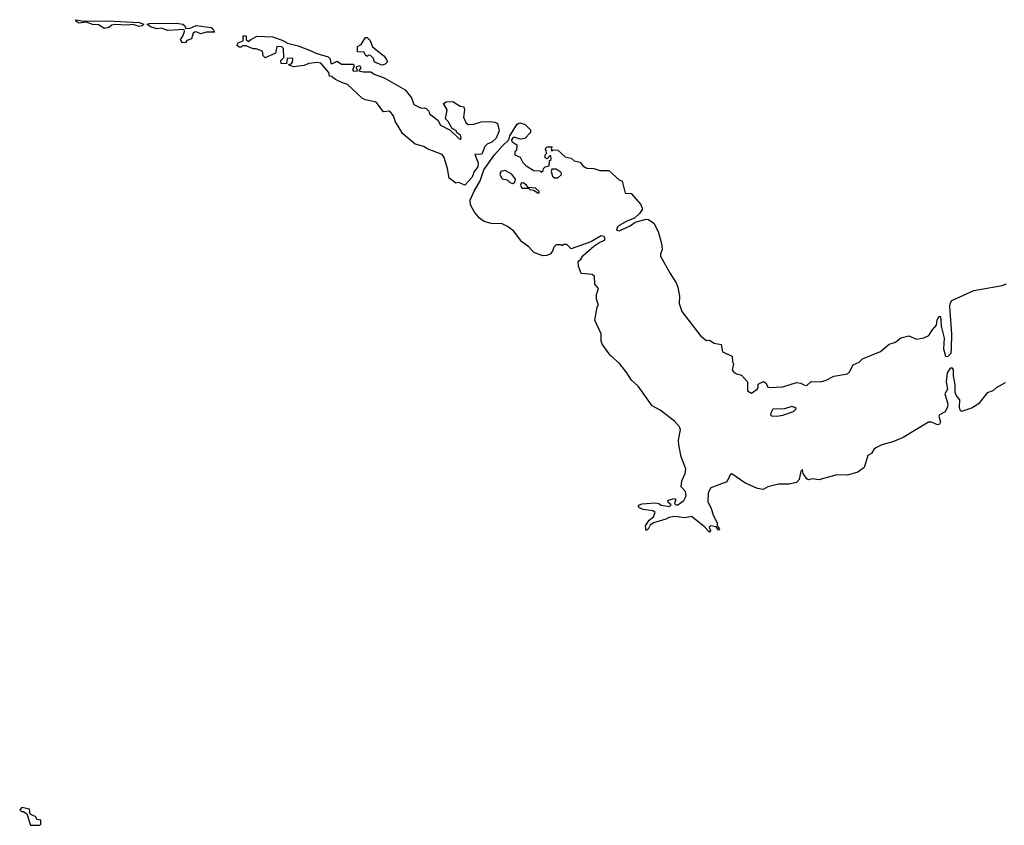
# Model space of a CAD drawing. Extents: x 2528690 to 2677062, y 911844 to 1023253.
# Tile 22 of 145: x 2595250 to 2601810, y 932062 to 937426. Entities that reach past the tile are written whole.
import ezdxf

# ---------------------------------------------------------------- set-up
doc = ezdxf.new("R2010")
doc.units = 0

msp = doc.modelspace()

# ---------------------------------------------------------------- linework, layer by layer
at = {"layer": '0CON10XD'}
for points in [[(2595815, 937366.2), (2595775, 937391.4), (2595735, 937394.3), (2595695, 937410), (2595645, 937402.5), (2595623.3, 937415), (2595625, 937425.7), (2595675, 937415.8), (2595835, 937418.9), (2596045, 937406), (2596077.5, 937395), (2596066.7, 937385), (2596045, 937381.1), (2596005, 937394.2), (2595965, 937389.2), (2595885, 937393.3), (2595865, 937390), (2595845, 937373.8), (2595815, 937366.2)], [(2596335, 937272.5), (2596322.5, 937295), (2596337.5, 937315), (2596347, 937347), (2596345, 937360), (2596235, 937353.8), (2596195, 937369.2), (2596165, 937365.8), (2596125, 937376), (2596096.7, 937395), (2596115, 937401.4), (2596295, 937402.5), (2596336.2, 937395), (2596350, 937385), (2596357.5, 937367.5), (2596385, 937369.2), (2596425, 937387.8), (2596525, 937373.3), (2596537.5, 937365), (2596547, 937343), (2596495, 937342.5), (2596455, 937332), (2596425, 937346), (2596415, 937343.3), (2596406.7, 937335), (2596395, 937297.5), (2596363.8, 937286.2), (2596355, 937273.3), (2596335, 937272.5)], [(2598215, 936323.8), (2598175, 936342.5), (2598155, 936337.5), (2598111.2, 936371.2), (2598101.2, 936435), (2598077.3, 936507.3), (2598065, 936527.5), (2597965, 936566.7), (2597941.7, 936581.7), (2597885, 936598), (2597803.3, 936665), (2597753.3, 936745), (2597740, 936785), (2597716.7, 936816.7), (2597675, 936812.5), (2597626.1, 936876.1), (2597555, 936891.2), (2597535, 936901.2), (2597435, 936993.3), (2597400, 937005), (2597355, 937027.5), (2597328.3, 937048.3), (2597315, 937050), (2597310, 937075), (2597256.1, 937136.1), (2597235, 937140), (2597177, 937133), (2597145, 937120), (2597075, 937112.5), (2597040, 937125), (2597058.3, 937131.7), (2597067, 937143), (2597070, 937165), (2597065, 937170), (2597031.7, 937168.3), (2597027.5, 937132.5), (2596992.5, 937135), (2596990, 937155), (2597010, 937175), (2597006.7, 937235), (2596995.8, 937245.8), (2596963, 937247), (2596955, 937202.5), (2596885, 937172.5), (2596872.5, 937185), (2596867, 937217), (2596825, 937232.5), (2596805, 937232.5), (2596758.3, 937251.7), (2596735, 937252.5), (2596725, 937243.3), (2596715, 937243.3), (2596697.5, 937255), (2596705, 937272.5), (2596740, 937285), (2596740, 937315), (2596745, 937320), (2596760, 937315), (2596760, 937295), (2596775, 937280), (2596790, 937295), (2596833.2, 937316.8), (2596935, 937311.9), (2596999.4, 937289.4), (2597035, 937268.9), (2597105, 937251.5), (2597197.3, 937217.3), (2597222.4, 937202.4), (2597305, 937178.9), (2597318.1, 937165), (2597323.8, 937133.8), (2597335, 937133.3), (2597365, 937150.6), (2597395, 937130), (2597475, 937128.8), (2597477.5, 937115), (2597467.5, 937095), (2597473.6, 937083.6), (2597500, 937085), (2597493.3, 937105), (2597496.7, 937115), (2597515, 937120), (2597522, 937105), (2597510, 937085), (2597537.7, 937077.7), (2597588.5, 937078.5), (2597612.7, 937062.7), (2597679.1, 937039.1), (2597817.7, 936957.7), (2597860, 936905), (2597875, 936860), (2597925, 936836), (2597945, 936840), (2597958.8, 936835), (2597975.7, 936815.7), (2597980, 936800), (2598036.4, 936756.4), (2598053.3, 936723.3), (2598119.2, 936689.2), (2598175, 936633.8), (2598185, 936630), (2598192.5, 936635), (2598186.4, 936656.4), (2598160, 936675), (2598160, 936685), (2598130.7, 936700.7), (2598105, 936747.5), (2598087.5, 936765), (2598097.5, 936825), (2598073, 936867), (2598090.7, 936879.3), (2598135, 936880), (2598185, 936850), (2598210, 936845), (2598213.3, 936825), (2598207, 936777), (2598221.7, 936741.7), (2598238.3, 936728.3), (2598275, 936730), (2598325, 936746.7), (2598385, 936747.5), (2598415, 936743.3), (2598433.6, 936733.6), (2598445.5, 936685), (2598425, 936638), (2598395, 936610), (2598363.9, 936596.1), (2598348.3, 936581.7), (2598328.8, 936531.2), (2598282.5, 936527.5), (2598303.7, 936473.7), (2598302.5, 936445), (2598278.2, 936415), (2598265, 936378.1), (2598215, 936323.8)], [(2597665, 937122.5), (2597615, 937142.5), (2597607, 937167), (2597588.3, 937188.3), (2597575, 937190), (2597565, 937180), (2597551.7, 937191.7), (2597545, 937210), (2597501.7, 937211.7), (2597501.7, 937248.3), (2597525, 937260), (2597553.3, 937306.7), (2597565, 937307.5), (2597585, 937287.5), (2597600, 937245), (2597675.9, 937185.9), (2597692.5, 937165), (2597700, 937145), (2597685, 937130), (2597665, 937122.5)], [(2601815, 935008), (2601755, 934974), (2601733.3, 934955), (2601695, 934942), (2601640, 934870), (2601599.1, 934840.9), (2601526.1, 934816.1), (2601516.2, 934825), (2601510.8, 934845), (2601513.5, 934895), (2601489.6, 934925), (2601482.7, 934945), (2601483.3, 934995), (2601471.5, 935055), (2601471.9, 935095), (2601465, 935105.5), (2601450, 935105), (2601430.5, 935075), (2601423.9, 935015), (2601430.9, 934965), (2601414.7, 934935), (2601432.9, 934865), (2601431.7, 934848.3), (2601416.3, 934813.7), (2601378.8, 934795), (2601373.2, 934786.8), (2601384, 934745), (2601378.1, 934731.9), (2601365, 934728), (2601325, 934746.2), (2601305, 934746.2), (2601135.4, 934644.6), (2601066.7, 934615), (2600995, 934595.6), (2600954.5, 934575.5), (2600941.2, 934565), (2600925, 934537.5), (2600900, 934525), (2600875.7, 934445), (2600835, 934412.2), (2600766.4, 934393.6), (2600694.5, 934395.5), (2600575, 934362.9), (2600535, 934369.2), (2600505, 934362.5), (2600495, 934367.5), (2600470, 934405), (2600465, 934430), (2600455, 934420), (2600443.8, 934365), (2600425.9, 934344.1), (2600376.8, 934333.2), (2600305, 934332.9), (2600235, 934314.4), (2600203.4, 934296.6), (2600165, 934304.6), (2600081.7, 934341.7), (2599995, 934401.2), (2599984.2, 934395), (2599961.4, 934348.6), (2599855, 934308.8), (2599837.1, 934275), (2599834.3, 934215), (2599855, 934178.8), (2599872.7, 934122.7), (2599897.1, 934075), (2599897.5, 934055), (2599912.5, 934035), (2599905, 934027.5), (2599890, 934050), (2599853.6, 934056.4), (2599843.6, 934046.4), (2599852.5, 934025), (2599845, 934013.8), (2599810.8, 934050.8), (2599725, 934117.5), (2599682.1, 934107.9), (2599615, 934116.9), (2599575, 934111.4), (2599555, 934099.2), (2599473.5, 934076.5), (2599450.5, 934059.5), (2599437.5, 934032.5), (2599423.6, 934023.6), (2599418.8, 934055), (2599445, 934094.3), (2599471.9, 934115), (2599483.8, 934145), (2599467.5, 934155), (2599405, 934163.8), (2599380, 934175), (2599370, 934185), (2599380, 934195), (2599397, 934203), (2599485, 934209.4), (2599507.5, 934205), (2599525, 934193.8), (2599580, 934185), (2599590, 934195), (2599570.7, 934210.7), (2599567.5, 934225), (2599608, 934238), (2599622.5, 934232.5), (2599613.6, 934203.6), (2599622.5, 934195), (2599635, 934194.7), (2599675.8, 934225), (2599690, 934255), (2599686.7, 934285), (2599656.2, 934316.2), (2599661.4, 934355), (2599684.4, 934405), (2599688.5, 934435), (2599657.3, 934515), (2599641.6, 934595), (2599640, 934625), (2599653.3, 934695), (2599645.4, 934715.4), (2599612.8, 934752.8), (2599516.9, 934826.9), (2599464.3, 934855), (2599370, 934985), (2599325.5, 935025.5), (2599295.6, 935075), (2599247.5, 935135), (2599185, 935192), (2599130, 935265), (2599124, 935285), (2599123.3, 935335), (2599081.2, 935425), (2599098.3, 935511.7), (2599107.5, 935525), (2599092.5, 935565), (2599093.3, 935595), (2599107.5, 935635), (2599082.5, 935665), (2599080, 935715), (2599065, 935730), (2598990, 935735), (2598972.5, 935785), (2598970, 935815), (2598989.3, 935830.7), (2599003.3, 935855), (2599075, 935918.1), (2599116, 935945), (2599144.7, 935955.3), (2599151.5, 935965), (2599145, 935981.2), (2599123.1, 935986.9), (2599055, 935947.7), (2598925, 935900), (2598895, 935930), (2598875, 935930), (2598865, 935920), (2598857.5, 935927.5), (2598825, 935926.7), (2598809.3, 935910.7), (2598800, 935885), (2598784.5, 935865.5), (2598762.5, 935855), (2598735, 935854.5), (2598675, 935875.8), (2598642.5, 935912.5), (2598595, 935945.8), (2598540.6, 936020.6), (2598499.7, 936049.7), (2598465, 936065.8), (2598390.5, 936069.5), (2598345, 936081.2), (2598312.5, 936105), (2598281.2, 936145), (2598253.9, 936193.9), (2598250.8, 936225), (2598277.8, 936285), (2598317.9, 936352.1), (2598343.1, 936426.9), (2598414.6, 936525.4), (2598465, 936584.2), (2598510, 936625), (2598515, 936652.5), (2598565, 936730), (2598575, 936736.7), (2598585, 936740), (2598618.3, 936728.3), (2598653, 936693), (2598653.3, 936675), (2598616.1, 936633.9), (2598585, 936630), (2598545, 936642.5), (2598535, 936640), (2598527.5, 936625), (2598530, 936615), (2598561.7, 936591.7), (2598560, 936555), (2598550, 936545), (2598550, 936525), (2598585, 936510), (2598602.5, 936475), (2598625, 936452.5), (2598675, 936422.5), (2598715, 936420), (2598725, 936410), (2598738.3, 936421.7), (2598740, 936435), (2598750, 936445), (2598778.3, 936451.7), (2598780, 936485), (2598790, 936495), (2598788.3, 936518.3), (2598781.7, 936518.3), (2598765, 936500), (2598750, 936505), (2598750, 936525), (2598760, 936535), (2598757, 936557), (2598750, 936565), (2598765, 936580), (2598798.3, 936578.3), (2598790, 936565), (2598795, 936550), (2598805, 936560), (2598835, 936557.5), (2598885, 936512.5), (2598923.9, 936503.9), (2598945, 936486.7), (2598985, 936477.5), (2598991.7, 936468.3), (2599002.3, 936452.3), (2599027.7, 936437.7), (2599075, 936436), (2599115, 936422), (2599175, 936422.5), (2599245, 936360), (2599265, 936350), (2599285, 936270), (2599325, 936267.5), (2599388.8, 936195), (2599398.8, 936165), (2599380.6, 936135), (2599345.9, 936104.1), (2599294.8, 936085.2), (2599245, 936054.5), (2599232.5, 936045), (2599227.1, 936025), (2599245, 936018.9), (2599317.4, 936052.6), (2599351.8, 936078.2), (2599425, 936097.5), (2599440, 936095), (2599475, 936070), (2599503.3, 936015), (2599526.2, 935935), (2599530, 935895), (2599518.8, 935865), (2599520.5, 935850.5), (2599583.3, 935735), (2599625, 935673.3), (2599635.8, 935645), (2599646, 935585), (2599643.3, 935535), (2599661.7, 935481.7), (2599788.3, 935318.3), (2599825, 935290), (2599845, 935292.5), (2599877.5, 935272.5)], [(2598535, 936334.3), (2598548.6, 936345), (2598553.9, 936363.9), (2598528, 936398), (2598485, 936422), (2598455, 936414.2), (2598449.2, 936395), (2598465, 936366.5), (2598498.7, 936358.7), (2598515, 936342.3), (2598535, 936334.3)], [(2598835, 936372.5), (2598860, 936395), (2598858.3, 936408.3), (2598825, 936430), (2598795, 936430), (2598790, 936415), (2598800, 936385), (2598813, 936373), (2598835, 936372.5)], [(2598705, 936271.4), (2598713.3, 936275), (2598708.8, 936285), (2598686.7, 936305), (2598638.3, 936308.3), (2598626.2, 936325), (2598605, 936338.8), (2598591.7, 936338.3), (2598585.7, 936324.3), (2598595, 936303.6), (2598643.3, 936303.3), (2598646.7, 936295), (2598675, 936290), (2598705, 936271.4)], [(2599877.5, 935272.5), (2599923, 935263), (2599933.3, 935213.3), (2599997.5, 935185), (2599998.3, 935148.3), (2600006.7, 935135), (2599997.5, 935095), (2600005, 935080), (2600025, 935067.5), (2600058.3, 935058.3), (2600100, 935015), (2600100, 934955), (2600125, 934940), (2600162.5, 934965), (2600170, 934975), (2600170.7, 934999.3), (2600205, 935016.2), (2600222.5, 935005), (2600231.7, 934981.7), (2600245, 934977.5), (2600335, 934981.2), (2600425, 935010), (2600455, 935006.7), (2600475, 934993.8), (2600495, 934990), (2600524.2, 935015.8), (2600585, 935014.3), (2600624.3, 935025.7), (2600675, 935052.5), (2600765, 935067.8), (2600779.4, 935080.6), (2600802.7, 935127.3), (2600843.3, 935145), (2600865, 935167.5), (2600985, 935216.7), (2601042.5, 935265), (2601085, 935278.8), (2601121.7, 935308.3), (2601175, 935321.2), (2601225, 935298.6), (2601275, 935306.4), (2601307.6, 935322.4), (2601328.8, 935358.8), (2601358.3, 935391.7), (2601362.5, 935425), (2601375, 935450), (2601385, 935450), (2601390, 935385), (2601409.1, 935305), (2601404, 935235), (2601418.8, 935185), (2601435, 935183.6), (2601455.4, 935205), (2601459.4, 935235), (2601460, 935335), (2601446.6, 935515), (2601448.9, 935535), (2601460.4, 935555), (2601608.2, 935621.8), (2601795, 935656.2), (2601825, 935666.7)], [(2600295, 934785.8), (2600335, 934793.1), (2600405, 934817.3), (2600424.2, 934835), (2600421.4, 934841.4), (2600395, 934850.6), (2600346.2, 934833.8), (2600268.6, 934831.4), (2600254.3, 934805), (2600252.5, 934795), (2600258.8, 934788.8), (2600295, 934785.8)], [(2595321.7, 932061.7), (2595385, 932062.5), (2595391.7, 932068.3), (2595390, 932095), (2595365, 932100), (2595358.3, 932118.3), (2595320, 932135), (2595315, 932170), (2595265, 932180), (2595250, 932165), (2595263, 932153), (2595275, 932152.5), (2595298.3, 932138.3), (2595321.7, 932061.7)]]:
    msp.add_lwpolyline(points, dxfattribs=at)

doc.saveas('drawing.dxf')
